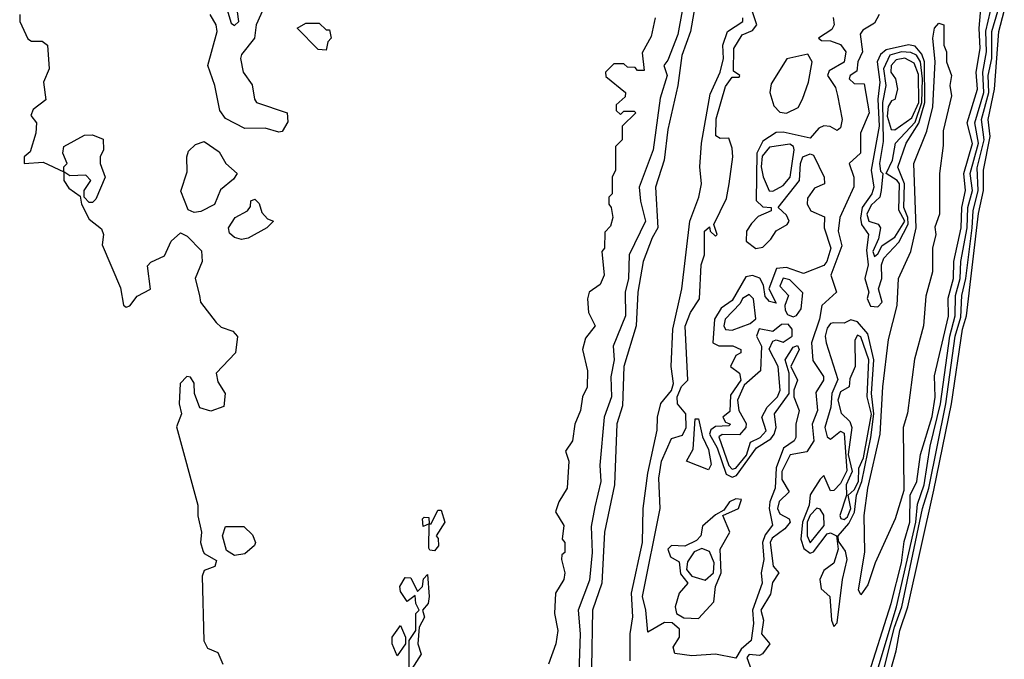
# Model space of a CAD drawing. Extents: x 2889633 to 3052318, y 540750 to 918690.
# Tile 94 of 256: x 3043900 to 3046808, y 615700 to 617590. Entities that reach past the tile are written whole.
import ezdxf

# ---------------------------------------------------------------- set-up
doc = ezdxf.new("R2010")
doc.units = 0

msp = doc.modelspace()

# ---------------------------------------------------------------- linework, layer by layer
at = {"layer": '0CON02XD'}
for points in [[(3045878.8, 617735), (3045843.9, 617546.1), (3045815, 617470), (3045802.5, 617455), (3045812.5, 617425), (3045791.7, 617358.3), (3045771.2, 617205), (3045730, 617095), (3045733.6, 617053.6), (3045748.8, 616995), (3045700, 616895), (3045698, 616825), (3045688.8, 616785), (3045690, 616715), (3045653.3, 616625), (3045656, 616585), (3045645.9, 616534.1), (3045648, 616475), (3045626.2, 616415), (3045613.6, 616273.6), (3045616.2, 616225), (3045599.3, 616150.7), (3045588.3, 616091.7), (3045591.2, 616015), (3045583.6, 615933.6), (3045550, 615845), (3045556, 615775), (3045551.7, 615658.3)], [(3045904.2, 617685), (3045881.4, 617555), (3045855.7, 617484.3), (3045844.4, 617395.6), (3045814.2, 617265), (3045804, 617175), (3045778, 617095), (3045785.5, 616975), (3045768, 616945), (3045742, 616875), (3045726, 616785), (3045720.8, 616685), (3045684.3, 616565), (3045680.8, 616449.2), (3045664.2, 616395.8), (3045657.1, 616215), (3045627.5, 616075), (3045620, 615925), (3045592, 615845), (3045589.2, 615675)], [(3044511.7, 617621.7), (3044525, 617580), (3044535, 617572.5), (3044547.5, 617585), (3044540, 617635)], [(3044621.2, 617625), (3044598.8, 617575), (3044593.3, 617535), (3044555, 617487.5), (3044552.5, 617475), (3044560, 617435), (3044587, 617397), (3044593.3, 617355), (3044600, 617345), (3044690, 617315), (3044691.7, 617288.3), (3044675, 617260), (3044665, 617257.5)], [(3046015, 615702.5), (3045955, 615714.4), (3045885, 615710), (3045835, 615716.7), (3045830, 615735), (3045849.4, 615765), (3045848.9, 615788.9), (3045827.8, 615807.8), (3045805, 615808.6), (3045755, 615780), (3045750, 615845), (3045740, 615885), (3045792, 616145), (3045788, 616235), (3045796.2, 616285), (3045825, 616352.5), (3045857.5, 616362.5), (3045868.5, 616385), (3045867.5, 616425), (3045843.3, 616455), (3045842.5, 616475), (3045854.5, 616505.5), (3045873.3, 616525), (3045866.1, 616683.9), (3045881.2, 616725), (3045908, 616765), (3045913.3, 616865), (3045923.3, 616895), (3045922.5, 616965), (3045937.5, 616977.5), (3045940, 616965), (3045955, 616950), (3045960, 616955), (3045950, 616985), (3045988.1, 617061.9), (3045995.6, 617104.4), (3046006.9, 617185), (3046005, 617210), (3045995, 617240), (3045969.3, 617239.3), (3045956.4, 617246.4), (3045957, 617297), (3045985, 617392.5), (3046005, 617420), (3046025, 617420), (3046027.5, 617425), (3046008.3, 617438.3), (3046010, 617505), (3046033.8, 617545), (3046065, 617558), (3046077.5, 617575), (3046061.2, 617625)], [(3046402.5, 615637.5), (3046474.5, 615865), (3046504.5, 615985), (3046512.4, 616047.6), (3046529.4, 616105), (3046530, 616185), (3046550, 616225), (3046560.8, 616305), (3046595, 616417.5), (3046604.2, 616474.2), (3046602.7, 616537.3), (3046644, 616714), (3046643, 616767), (3046658.9, 616825), (3046659.4, 616875), (3046680.6, 616975), (3046682.9, 617035), (3046694.2, 617085), (3046688.9, 617135), (3046714.2, 617224.2), (3046698.6, 617285), (3046729.4, 617385), (3046725.5, 617435), (3046736.7, 617505), (3046734.3, 617565), (3046741.4, 617645)], [(3043900, 617605), (3043900, 617585), (3043923.6, 617533.6), (3043935, 617526.7), (3043966.4, 617526.4), (3043982.5, 617515), (3043987.5, 617445), (3043970, 617405), (3043977, 617353), (3043940, 617325), (3043933, 617307), (3043950, 617285), (3043947.5, 617255), (3043930.7, 617199.3), (3043913.3, 617185), (3043913.3, 617165), (3043969.3, 617169.3), (3044030, 617140), (3044030, 617155), (3044040, 617165), (3044027.5, 617195), (3044030, 617215), (3044091.7, 617248.3), (3044115, 617250), (3044146.7, 617236.7), (3044147.5, 617205), (3044137.5, 617185), (3044137.5, 617165), (3044152.5, 617125), (3044125, 617060), (3044115, 617050), (3044105, 617050), (3044090, 617065), (3044090, 617085), (3044110, 617115), (3044095, 617130), (3044048.3, 617128.3), (3044030, 617140), (3044030, 617115), (3044045, 617092.5), (3044078.3, 617068.3), (3044082.5, 617045), (3044105, 617000), (3044141.7, 616971.7), (3044147.5, 616955), (3044143.3, 616925), (3044197.3, 616797.3), (3044206.4, 616746.4), (3044215, 616740), (3044225, 616743.8), (3044247.5, 616772.5), (3044286.1, 616793.9), (3044277.5, 616862.5), (3044287, 616873), (3044327.7, 616892.3), (3044347.5, 616935), (3044375, 616960), (3044395, 616950), (3044437, 616907), (3044438.8, 616875), (3044418, 616825), (3044431.2, 616775), (3044433.8, 616755), (3044480, 616695), (3044495, 616681.2), (3044529.2, 616669.2), (3044543.6, 616653.6), (3044537.5, 616605), (3044480, 616545), (3044485, 616520), (3044506.7, 616485), (3044503, 616447), (3044465, 616433.3), (3044432.5, 616442.5), (3044416.2, 616485), (3044415.8, 616515.8), (3044405, 616533.3), (3044394.1, 616535.9), (3044373.8, 616515), (3044370.8, 616455), (3044377.5, 616425), (3044363.1, 616386.9), (3044426.2, 616155), (3044426.4, 616123.6), (3044437.5, 616075), (3044434, 616045), (3044440.7, 616020.7), (3044445, 616012.5), (3044481.7, 615991.7), (3044476.4, 615973.6), (3044445, 615962.5), (3044438.8, 615945), (3044444.1, 615754.1), (3044455, 615732.5), (3044485, 615720), (3044500, 615685)], [(3044665, 617257.5), (3044625, 617269.2), (3044565, 617268.8), (3044507.5, 617297.5), (3044491.2, 617321.2), (3044476.2, 617395), (3044455.7, 617455), (3044483.3, 617555), (3044480, 617575), (3044462.5, 617605)], [(3045776.7, 617595), (3045765, 617540), (3045738.3, 617491.7), (3045745, 617440), (3045725, 617440), (3045718.3, 617448.3), (3045695, 617450), (3045685, 617460), (3045655, 617460), (3045630, 617435), (3045631.7, 617421.7), (3045690, 617375), (3045688.3, 617361.7), (3045661.7, 617338.3), (3045661.7, 617321.7), (3045675, 617310), (3045685, 617320), (3045715, 617320), (3045720, 617315), (3045680, 617275), (3045680, 617235), (3045660, 617215), (3045660, 617145), (3045650, 617125), (3045650, 617075), (3045640, 617065), (3045640, 617045), (3045647.5, 617035), (3045652.5, 617005), (3045645, 616980), (3045628.3, 616961.7), (3045627.5, 616915), (3045620, 616905), (3045626.2, 616835), (3045615, 616807.5), (3045582.5, 616785), (3045577.5, 616765), (3045580, 616725), (3045600, 616685), (3045571.7, 616648.3), (3045562.5, 616615), (3045577.5, 616552.5), (3045576.4, 616503.6), (3045562.5, 616475), (3045556.7, 616435), (3045540, 616395), (3045532.5, 616345), (3045512.5, 616315), (3045522.5, 616285), (3045517.5, 616205), (3045492.5, 616165), (3045482.5, 616135), (3045507.5, 616095), (3045502.5, 616055), (3045510, 616045), (3045510, 616015), (3045501.7, 616008.3), (3045500, 615995), (3045510, 615955), (3045507.5, 615935), (3045482.5, 615895), (3045480, 615835), (3045490, 615785), (3045483.3, 615745), (3045462.5, 615685)], [(3045703.1, 615695), (3045702.9, 615775), (3045710.8, 615825), (3045707.1, 615895), (3045740, 616045), (3045741.9, 616145), (3045755, 616250), (3045782.9, 616377.1), (3045784.2, 616415), (3045794.2, 616455.8), (3045825, 616494), (3045831.1, 616515), (3045824, 616565), (3045829.2, 616675), (3045855.9, 616794.1), (3045879.2, 616995), (3045906.2, 617065), (3045913.8, 617105), (3045909.2, 617155), (3045914.5, 617225.5), (3045939.7, 617370.3), (3045969.2, 617435), (3045978.6, 617475), (3045977.5, 617515), (3045991.2, 617555), (3046036.2, 617585), (3046036, 617595)], [(3046303.3, 617596.7), (3046306.2, 617575), (3046298.8, 617561.2), (3046260, 617535), (3046268.3, 617528.3), (3046295, 617527.5), (3046325, 617516.7), (3046340, 617495), (3046335.8, 617464.2), (3046291.4, 617438.6), (3046286.2, 617425), (3046309.6, 617389.6), (3046316.1, 617366.1), (3046330, 617295), (3046325, 617270), (3046315, 617262.5), (3046294.2, 617274.2), (3046275, 617276.2), (3046260.3, 617269.7), (3046235, 617240), (3046155, 617257.5), (3046135, 617256.2), (3046095, 617231.2), (3046077.8, 617195), (3046075.8, 617055.8), (3046095, 617036.7), (3046120, 617035), (3046120, 617025), (3046081.7, 617008.3), (3046062.1, 616987.9), (3046047.1, 616965), (3046046, 616935), (3046074.2, 616914.2), (3046095, 616918), (3046119.1, 616940.9), (3046134.2, 616965.8), (3046167.5, 616985), (3046173.3, 616995), (3046165, 617012.5), (3046140, 617035), (3046203.8, 617115), (3046206.2, 617165), (3046213.8, 617185), (3046235, 617193.3), (3046245, 617190), (3046276.7, 617125), (3046277.5, 617105), (3046248, 617092), (3046227.5, 617062.5), (3046225.8, 617045), (3046236.7, 617025), (3046277.5, 617007.5), (3046276.7, 616975), (3046295.7, 616915), (3046283.8, 616875), (3046275, 616863.8), (3046215, 616840), (3046165, 616858), (3046135.8, 616854.2), (3046112.5, 616795), (3046135, 616752.5), (3046115, 616757.5), (3046102, 616772), (3046097.5, 616805), (3046085.9, 616825.9), (3046065, 616834), (3046045, 616830), (3046005, 616760), (3045972.3, 616737.7), (3045952, 616705), (3045947.5, 616635), (3045965, 616626.2), (3046006.4, 616626.4), (3046030, 616615), (3046030, 616605), (3046015, 616597.5), (3046000, 616565), (3046026, 616545), (3046030, 616525), (3046000, 616480), (3045998, 616432), (3045977.5, 616415), (3045985, 616400), (3046000, 616395), (3045995, 616390), (3045955, 616388), (3045941.8, 616378.2), (3045937.8, 616365), (3045960, 616325), (3045986.5, 616246.5), (3046005, 616237.8), (3046017.1, 616242.9), (3046076, 616325), (3046118.5, 616351.5), (3046128.8, 616365), (3046134.2, 616385), (3046130, 616425), (3046173.3, 616485), (3046172.5, 616545), (3046161.2, 616585), (3046185, 616622.5), (3046197.5, 616627.5), (3046202.5, 616615), (3046177.5, 616565), (3046197.5, 616525), (3046186.7, 616495), (3046186.7, 616475), (3046202.5, 616435), (3046192.5, 616395), (3046192.5, 616355), (3046187.5, 616345), (3046156.6, 616323.4), (3046134.5, 616265.5), (3046132, 616205), (3046115.7, 616165), (3046114.3, 616145), (3046123.6, 616096.4), (3046102.2, 616067.8), (3046094.3, 616045), (3046098.6, 615995), (3046090, 615955), (3046093.3, 615925), (3046064.2, 615845), (3046067.5, 615805), (3046061.2, 615755), (3046030.9, 615729.1), (3046015, 615702.5)], [(3046439.2, 617605), (3046425, 617580), (3046390.7, 617559.3), (3046383, 617547), (3046390, 617495), (3046375.8, 617465), (3046372.5, 617437.5), (3046353.3, 617425), (3046350, 617415), (3046365, 617401.2), (3046395, 617400), (3046408.9, 617315), (3046384, 617255), (3046383.8, 617195), (3046350, 617165), (3046363.8, 617125), (3046363.6, 617096.4), (3046322.9, 617005), (3046318, 616965), (3046328.8, 616921.2), (3046295.7, 616835), (3046312.5, 616785), (3046269.4, 616745), (3046262.5, 616705), (3046238.9, 616635), (3046243, 616583), (3046274, 616535), (3046274, 616525), (3046251.7, 616488.3), (3046256.9, 616435), (3046241.4, 616395), (3046245.5, 616345), (3046225, 616312.5), (3046175.6, 616304.4), (3046151.2, 616255), (3046151.1, 616231.1), (3046172.5, 616195), (3046143.7, 616166.3), (3046138.1, 616145), (3046145, 616130), (3046173.3, 616115), (3046175.8, 616105), (3046160, 616085), (3046122.5, 616057.5), (3046116.7, 616045), (3046126.2, 615975), (3046142.5, 615955), (3046123.5, 615926.5), (3046117.9, 615892.1), (3046088.9, 615845), (3046097.5, 615815), (3046090.8, 615775), (3046116, 615745), (3046094.2, 615715.8), (3046085, 615711.2), (3046055, 615714), (3046047.5, 615705), (3046070, 615645)], [(3046396.7, 615395), (3046489.5, 615725), (3046499.5, 615785), (3046523.6, 615855), (3046600.2, 616199.8), (3046652.1, 616455), (3046684.6, 616675), (3046697.1, 616715), (3046732.4, 617017.6), (3046747.3, 617085), (3046746.7, 617145), (3046766.4, 617245), (3046761.1, 617295), (3046780, 617385), (3046792.2, 617555), (3046808.5, 617615)], [(3046415.4, 615605), (3046489.6, 615855), (3046547.5, 616105), (3046552.3, 616157.7), (3046571.8, 616215), (3046589.4, 616329.4), (3046620.4, 616455), (3046647.7, 616655), (3046663.6, 616715), (3046664.5, 616774.5), (3046678.5, 616825), (3046679.6, 616875), (3046698.5, 616975), (3046701.2, 617035), (3046714.6, 617085), (3046707.9, 617135), (3046732.3, 617225), (3046721.5, 617285), (3046747.7, 617375), (3046744.6, 617435), (3046756.2, 617495), (3046753.8, 617556.2), (3046768.1, 617615)], [(3046423.8, 615555), (3046484.6, 615795), (3046506.2, 615855), (3046567.1, 616145), (3046585.4, 616205), (3046636.2, 616455), (3046663.8, 616655), (3046679.6, 616710.4), (3046682.7, 616775), (3046694.6, 616825), (3046713.2, 616975), (3046716.2, 617025), (3046731.2, 617085), (3046728, 617152), (3046749.2, 617235), (3046740.9, 617295), (3046763.1, 617375), (3046760.4, 617425), (3046771.2, 617475), (3046771.8, 617555), (3046789.5, 617615)], [(3044805, 617500), (3044781.7, 617501.7), (3044720, 617565), (3044745, 617580), (3044785, 617580), (3044805, 617560), (3044815, 617560), (3044820, 617535), (3044810, 617525), (3044805, 617500)], [(3046385, 615890), (3046377.5, 615905), (3046396.4, 616016.4), (3046394.2, 616124.2), (3046405.8, 616205), (3046441.5, 616365), (3046450, 616505), (3046466.7, 616645), (3046492, 616745), (3046496.2, 616825), (3046532, 616905), (3046548.1, 616975), (3046541.4, 617165), (3046579.2, 617260.8), (3046597.7, 617332.3), (3046604.2, 617465), (3046597.5, 617535), (3046602.5, 617565), (3046615, 617580), (3046630, 617575), (3046630, 617515), (3046637.5, 617495), (3046637.5, 617465), (3046652.5, 617425), (3046647.5, 617395), (3046652.5, 617365), (3046628.3, 617261.7), (3046628.3, 617218.3), (3046617.5, 617135), (3046616.7, 617015), (3046603.6, 616976.4), (3046606.7, 616955), (3046596.7, 616915), (3046596.7, 616845), (3046577, 616773), (3046570, 616685), (3046543.6, 616586.4), (3046523, 616427), (3046510, 616385), (3046511.7, 616198.3), (3046486.2, 616115), (3046426.7, 615985), (3046405, 615920), (3046385, 615890)], [(3046435, 616741.1), (3046447.8, 616755), (3046437.1, 616795), (3046446.5, 616825), (3046445.6, 616865), (3046452.2, 616885), (3046497.1, 616932.9), (3046524.3, 616985.7), (3046523.7, 617005), (3046512, 617035), (3046513.3, 617105), (3046494.3, 617154.3), (3046518.9, 617225), (3046555.6, 617284.4), (3046573.5, 617345), (3046573, 617465), (3046565, 617488.1), (3046545, 617511.4), (3046525, 617515.8), (3046459.4, 617500.6), (3046443.1, 617486.9), (3046433.3, 617465), (3046441.1, 617405), (3046435.3, 617355), (3046439.3, 617275), (3046415.5, 617145), (3046423.5, 617095), (3046416.9, 617075), (3046388.5, 617035), (3046383.4, 617003.4), (3046386.7, 616985), (3046407.5, 616955), (3046401.3, 616908.7), (3046406.5, 616865), (3046396.2, 616825), (3046408, 616785), (3046403.6, 616766.4), (3046413.2, 616743.2), (3046435, 616741.1)], [(3046165, 617313.8), (3046199.1, 617330.9), (3046212.5, 617355), (3046230, 617405), (3046241.2, 617465), (3046228, 617488), (3046165.9, 617474.1), (3046119.6, 617400.4), (3046115.7, 617375), (3046128, 617335), (3046145, 617316.2), (3046165, 617313.8)], [(3046425, 616890), (3046435, 616897.5), (3046447.3, 616922.7), (3046485, 616947.5), (3046514.5, 616995), (3046496.6, 617026.6), (3046498.8, 617105), (3046492.5, 617115), (3046460, 617135), (3046478.1, 617175), (3046487.5, 617225), (3046545, 617286.9), (3046565.2, 617345), (3046567.3, 617415), (3046560.8, 617465), (3046549.4, 617485), (3046532.7, 617492.7), (3046505, 617494.6), (3046470, 617485), (3046451.5, 617445), (3046458.1, 617395), (3046448.5, 617345), (3046450.5, 617229.5), (3046439.4, 617165), (3046442.7, 617142.7), (3046450, 617135), (3046444.4, 617085), (3046441.2, 617065), (3046415, 617042), (3046402.5, 617015), (3046408.8, 616995), (3046435.7, 616985.7), (3046442.5, 616975), (3046437.3, 616942.7), (3046420, 616905), (3046425, 616890)], [(3046485, 617264), (3046535, 617300), (3046555.7, 617345), (3046555, 617428), (3046541.8, 617461.8), (3046515, 617476.5), (3046488.9, 617471.1), (3046474.3, 617454.3), (3046473.1, 617435), (3046486.9, 617415), (3046493.1, 617385), (3046485.5, 617354.5), (3046475, 617350), (3046465, 617333.3), (3046462.3, 617305), (3046474, 617265), (3046485, 617264)], [(3044415, 617020), (3044398, 617028), (3044376.4, 617083.6), (3044395, 617140), (3044393.3, 617185), (3044398.8, 617201.2), (3044419.3, 617220.7), (3044445, 617230), (3044489.5, 617199.6), (3044508.8, 617165), (3044542.5, 617135), (3044531.7, 617118.3), (3044492.7, 617087.3), (3044475.9, 617044.1), (3044435, 617023.3), (3044415, 617020)], [(3046125, 617083.3), (3046155, 617100), (3046175.5, 617124.5), (3046187.5, 617205), (3046186, 617215), (3046175, 617222), (3046115, 617213.1), (3046093, 617187), (3046090.3, 617155), (3046095.9, 617125.9), (3046113.9, 617083.9), (3046125, 617083.3)], [(3044555, 616940.8), (3044535, 616946.2), (3044519.3, 616959.3), (3044516.7, 616975), (3044536.7, 617005), (3044572.5, 617025), (3044581.7, 617038.3), (3044582.5, 617055), (3044595, 617060), (3044607, 617047), (3044615, 617020), (3044631.7, 617001.7), (3044650, 616995), (3044630, 616975), (3044575, 616944), (3044555, 616940.8)], [(3046185, 616711.4), (3046195, 616715.5), (3046208.8, 616735), (3046213.1, 616783.1), (3046175, 616820.8), (3046155, 616826), (3046145, 616802.5), (3046170.8, 616775), (3046160, 616745), (3046161.2, 616731.2), (3046168.5, 616718.5), (3046185, 616711.4)], [(3046005, 616671.9), (3046058.1, 616691.9), (3046074.2, 616705.8), (3046067.5, 616765), (3046055, 616778), (3046035, 616766.2), (3046028.5, 616751.5), (3045984.4, 616705), (3045980, 616685), (3045984.5, 616674.5), (3046005, 616671.9)], [(3046005, 616261.9), (3046015, 616264.5), (3046047.3, 616302.7), (3046058.9, 616341.1), (3046087.5, 616355), (3046105.5, 616375), (3046091.9, 616415), (3046107.8, 616445), (3046138.1, 616475), (3046146.4, 616495), (3046140, 616565), (3046113.6, 616616.4), (3046125, 616640), (3046135, 616643.8), (3046155, 616637.1), (3046182.2, 616655), (3046182.2, 616675), (3046170, 616690), (3046150.5, 616689.5), (3046125, 616668.8), (3046083.9, 616676.1), (3046076.2, 616655), (3046091.2, 616625), (3046088, 616552), (3046040, 616510), (3046020.8, 616465), (3046024.6, 616434.6), (3046046.4, 616396.4), (3046045.4, 616384.6), (3046026.5, 616363.5), (3045975, 616364), (3045965, 616357.5), (3045995, 616272), (3046005, 616261.9)], [(3046305, 615796.7), (3046315, 615807.5), (3046330.6, 615935), (3046344.6, 615995), (3046339.1, 616019.1), (3046318.3, 616048.3), (3046317.5, 616065), (3046349.5, 616100.5), (3046365.6, 616134.4), (3046371.8, 616185), (3046387.8, 616225), (3046414.2, 616355), (3046423.3, 616425), (3046416.6, 616485), (3046422.8, 616585), (3046405, 616662), (3046375, 616696.9), (3046355, 616702.9), (3046335, 616693.1), (3046305, 616694.5), (3046295, 616691.9), (3046285, 616678), (3046279.6, 616655), (3046282.5, 616635), (3046316.8, 616526.8), (3046299.5, 616485), (3046296.5, 616445), (3046277.9, 616385), (3046285, 616356.7), (3046295, 616350), (3046325, 616373.8), (3046335, 616367.5), (3046343, 616257), (3046325, 616219.2), (3046305, 616198.8), (3046295, 616197.5), (3046275, 616242.5), (3046265, 616232), (3046234.6, 616185.4), (3046232.1, 616155), (3046212.7, 616105), (3046207.1, 616055), (3046216.7, 616026.7), (3046235, 616013.1), (3046245, 616017.5), (3046285, 616070), (3046295, 616073.8), (3046312.5, 616065), (3046317.5, 616025), (3046305, 615983.3), (3046275, 615962.5), (3046263.8, 615935), (3046268, 615908), (3046293.3, 615885), (3046298, 615815), (3046305, 615796.7)], [(3046335, 616112.5), (3046345, 616120.8), (3046355.4, 616145), (3046347.5, 616185), (3046365, 616200.6), (3046378.2, 616225), (3046379.1, 616265), (3046392.8, 616295), (3046415.9, 616424.1), (3046403.5, 616475), (3046408.8, 616585), (3046385, 616652.5), (3046375, 616657.5), (3046367, 616643), (3046368, 616565), (3046351.7, 616528.3), (3046350, 616505), (3046325, 616490), (3046316.9, 616465), (3046327, 616427), (3046352.2, 616402.2), (3046357.8, 616385), (3046347.5, 616305), (3046358.9, 616255), (3046340.9, 616215), (3046342.5, 616185), (3046322.9, 616125), (3046326, 616116), (3046335, 616112.5)], [(3045935, 616260), (3045870, 616285), (3045889.3, 616320.7), (3045895, 616410), (3045905, 616410), (3045916.9, 616356.9), (3045935, 616320), (3045942.5, 616275), (3045935, 616260)], [(3045905, 615820), (3045950.7, 615869.3), (3045955.7, 615915), (3045972.2, 615955), (3045968.8, 616025), (3045997.5, 616075), (3045977.5, 616125), (3046023.3, 616145), (3046031.7, 616171.7), (3046015, 616173.8), (3045996.7, 616165), (3045980, 616140), (3045955, 616126.7), (3045916.8, 616093.2), (3045912, 616065), (3045899.7, 616050.3), (3045865, 616034), (3045825, 616035.7), (3045814.4, 616025.6), (3045822.7, 616002.7), (3045847.6, 615987.6), (3045851.8, 615951.8), (3045873.8, 615925), (3045848.5, 615895), (3045835.8, 615855), (3045840, 615835), (3045861.9, 615821.9), (3045905, 615820)], [(3045125, 616020), (3045111.7, 616021.7), (3045108.3, 616028.3), (3045110, 616100), (3045091.7, 616091.7), (3045090, 616115), (3045095, 616120), (3045108.3, 616118.3), (3045110, 616100), (3045115, 616100), (3045135, 616140), (3045145, 616140), (3045156, 616105), (3045130, 616065), (3045136.4, 616056.4), (3045136.7, 616035), (3045125, 616020)], [(3046235, 616044), (3046276.7, 616095), (3046275.5, 616125.5), (3046265, 616143.8), (3046255, 616146.7), (3046235, 616125.7), (3046226.2, 616105), (3046225.7, 616065), (3046235, 616044)], [(3044535, 616006.7), (3044511.2, 616021.2), (3044498.8, 616065), (3044507.5, 616092.5), (3044561.7, 616091.7), (3044587.3, 616067.3), (3044596.2, 616045), (3044593.9, 616036.1), (3044565, 616011.2), (3044535, 616006.7)], [(3045925, 615933.8), (3045949.4, 615955), (3045951.5, 615985), (3045938, 616018), (3045915, 616027.5), (3045892.4, 616017.6), (3045872.4, 615987.6), (3045869.5, 615965), (3045885, 615945.5), (3045925, 615933.8)], [(3045050, 615675), (3045050, 615755), (3045070, 615785), (3045070, 615835), (3045080, 615845), (3045070, 615865), (3045068.3, 615888.3), (3045045, 615870), (3045025, 615900), (3045023.3, 615915), (3045038.3, 615941.7), (3045055, 615940), (3045075, 615900), (3045090, 615915), (3045093, 615937), (3045105, 615950), (3045110, 615885), (3045106.7, 615865), (3045090, 615845), (3045096.2, 615823.8), (3045080, 615795), (3045076.2, 615745), (3045086.2, 615715), (3045058.3, 615671.7)], [(3045015, 615710), (3045000, 615745), (3045000, 615765), (3045025, 615800), (3045040, 615765), (3045040, 615745), (3045015, 615710)]]:
    msp.add_lwpolyline(points, dxfattribs=at)

doc.saveas('drawing.dxf')
